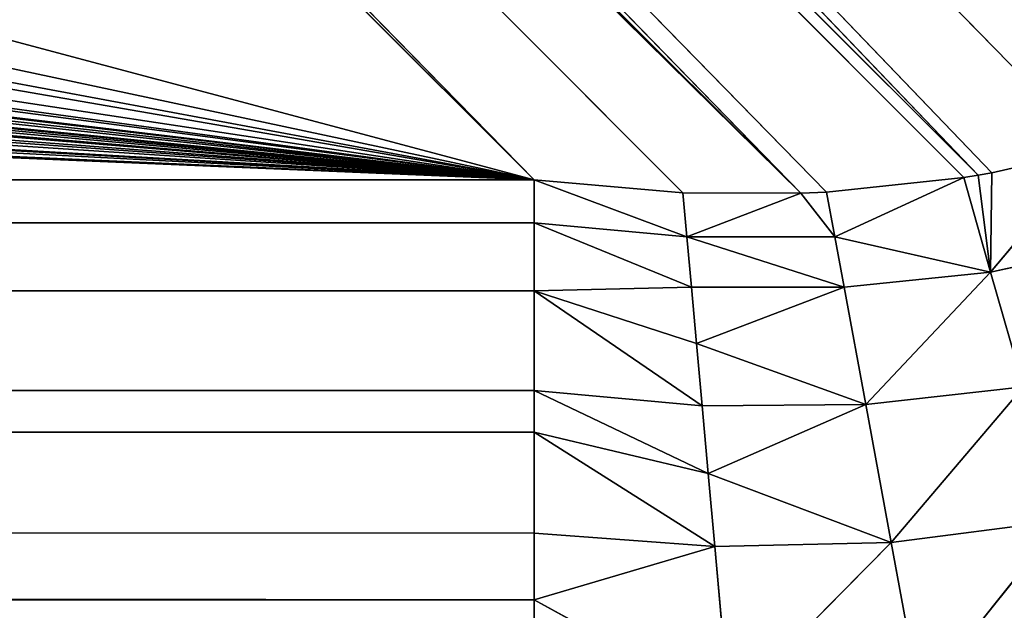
# Model space of a CAD drawing. Extents: x 0 to 700, y 0 to 509.
# Tile 163 of 243: x 662.27 to 665.81, y 29.8 to 31.92. Entities that reach past the tile are written whole.
import ezdxf

# ---------------------------------------------------------------- set-up
doc = ezdxf.new("R2010")
doc.units = 0
doc.header["$LTSCALE"] = 25.4
doc.layers.get('0').update_dxf_attribs({"linetype": 'CONTINUOUS'})

# ---------------------------------------------------------------- blocks, each defined once
blk = doc.blocks.new('5902539864168_-_S_STL')
at = {"color": 0}
for p, q in [((665.5101, 102.3058, 479.5702), (665.4069, 101.9149, 479.0111)), ((665.5101, 102.3058, 479.5702), (665.4069, 101.9149, 479.0111)), ((666.02, 101.9639, 478.9324), (665.5101, 102.3058, 479.5702)), ((666.02, 101.9639, 478.9324), (665.5101, 102.3058, 479.5702)), ((664.1223, 101.9857, 479.2177), (664.8243, 102.2688, 479.6019)), ((664.1223, 101.9857, 479.2177), (664.8243, 102.2688, 479.6019)), ((664.8243, 102.2688, 479.6019), (664.7725, 101.8574, 479.0262)), ((664.8243, 102.2688, 479.6019), (664.7725, 101.8574, 479.0262)), ((664.8243, 102.2688, 479.6019), (665.4069, 101.9149, 479.0111)), ((664.8243, 102.2688, 479.6019), (665.4069, 101.9149, 479.0111)), ((664.1223, 102.2265, 479.5652), (664.1223, 101.9857, 479.2177)), ((664.1223, 102.2265, 479.5652), (664.1223, 101.9857, 479.2177)), ((35.8777, 101.5448, 478.7104), (664.1223, 101.9857, 479.2177)), ((664.1223, 101.9857, 479.2177), (35.8777, 101.4463, 478.6141)), ((35.8777, 101.7916, 478.9773), (664.1223, 101.9857, 479.2177)), ((35.8777, 101.5448, 478.7104), (664.1223, 101.9857, 479.2177)), ((35.8777, 101.7916, 478.9773), (664.1223, 101.9857, 479.2177)), ((35.8777, 101.9857, 479.2177), (664.1223, 101.9857, 479.2177)), ((35.8777, 101.9857, 479.2177), (664.1223, 101.9857, 479.2177)), ((664.1223, 101.9857, 479.2177), (35.8777, 101.4463, 478.6141)), ((664.1223, 101.9857, 479.2177), (664.1223, 101.7916, 478.9773)), ((664.1223, 101.9857, 479.2177), (664.1223, 101.7916, 478.9773)), ((664.1223, 101.9857, 479.2177), (664.7725, 101.8574, 479.0262)), ((664.1223, 101.9857, 479.2177), (664.7725, 101.8574, 479.0262)), ((666.02, 101.9639, 478.9324), (665.4069, 101.9149, 479.0111)), ((666.02, 101.9639, 478.9324), (665.4069, 101.9149, 479.0111)), ((664.7488, 101.6235, 478.7632), (665.4069, 101.9149, 479.0111)), ((664.7488, 101.6235, 478.7632), (665.4069, 101.9149, 479.0111)), ((664.7725, 101.8574, 479.0262), (665.4069, 101.9149, 479.0111)), ((664.7725, 101.8574, 479.0262), (665.4069, 101.9149, 479.0111)), ((665.4069, 101.9149, 479.0111), (665.3154, 101.454, 478.5146)), ((665.4069, 101.9149, 479.0111), (665.3154, 101.454, 478.5146)), ((665.8827, 101.5229, 478.451), (665.4069, 101.9149, 479.0111)), ((665.8827, 101.5229, 478.451), (665.4069, 101.9149, 479.0111)), ((664.1223, 101.7916, 478.9773), (664.7725, 101.8574, 479.0262)), ((664.7725, 101.8574, 479.0262), (664.1223, 101.4463, 478.6141)), ((664.1223, 101.7916, 478.9773), (664.7725, 101.8574, 479.0262)), ((664.7725, 101.8574, 479.0262), (664.1223, 101.4463, 478.6141)), ((664.7725, 101.8574, 479.0262), (664.7488, 101.6235, 478.7632)), ((664.7725, 101.8574, 479.0262), (664.7488, 101.6235, 478.7632)), ((664.1223, 101.7916, 478.9773), (35.8777, 101.4463, 478.6141)), ((664.1223, 101.7916, 478.9773), (35.8777, 101.4463, 478.6141)), ((664.1223, 101.7916, 478.9773), (664.1223, 101.4463, 478.6141)), ((664.1223, 101.7916, 478.9773), (664.1223, 101.4463, 478.6141)), ((664.1223, 101.2814, 478.4641), (664.7488, 101.6235, 478.7632)), ((664.1223, 101.4463, 478.6141), (664.7488, 101.6235, 478.7632)), ((664.1223, 101.2814, 478.4641), (664.7488, 101.6235, 478.7632)), ((664.1223, 101.4463, 478.6141), (664.7488, 101.6235, 478.7632)), ((664.7488, 101.6235, 478.7632), (664.7268, 101.3734, 478.5191)), ((664.7488, 101.6235, 478.7632), (664.7268, 101.3734, 478.5191)), ((665.3154, 101.454, 478.5146), (664.7488, 101.6235, 478.7632)), ((665.3154, 101.454, 478.5146), (664.7488, 101.6235, 478.7632)), ((665.8827, 101.5229, 478.451), (665.3154, 101.454, 478.5146)), ((665.8827, 101.5229, 478.451), (665.3154, 101.454, 478.5146)), ((665.7646, 101.0285, 478.0372), (665.8827, 101.5229, 478.451)), ((665.7646, 101.0285, 478.0372), (665.8827, 101.5229, 478.451)), ((664.1223, 101.4463, 478.6141), (35.8777, 101.4463, 478.6141)), ((664.1223, 101.4463, 478.6141), (35.8777, 101.4463, 478.6141)), ((664.1223, 101.4463, 478.6141), (664.1223, 101.2814, 478.4641)), ((664.1223, 101.4463, 478.6141), (664.1223, 101.2814, 478.4641)), ((665.3154, 101.454, 478.5146), (664.7067, 101.1095, 478.295)), ((665.3154, 101.454, 478.5146), (664.7067, 101.1095, 478.295)), ((665.3154, 101.454, 478.5146), (664.7268, 101.3734, 478.5191)), ((665.3154, 101.454, 478.5146), (664.7268, 101.3734, 478.5191)), ((665.3154, 101.454, 478.5146), (665.2374, 100.9387, 478.0918)), ((665.3154, 101.454, 478.5146), (665.2374, 100.9387, 478.0918)), ((665.7646, 101.0285, 478.0372), (665.3154, 101.454, 478.5146)), ((665.7646, 101.0285, 478.0372), (665.3154, 101.454, 478.5146)), ((664.1223, 101.2814, 478.4641), (664.7268, 101.3734, 478.5191)), ((664.7268, 101.3734, 478.5191), (664.1223, 100.8166, 478.1055)), ((664.7268, 101.3734, 478.5191), (664.1223, 100.8166, 478.1055)), ((664.1223, 101.2814, 478.4641), (664.7268, 101.3734, 478.5191)), ((664.7268, 101.3734, 478.5191), (664.7067, 101.1095, 478.295)), ((664.7268, 101.3734, 478.5191), (664.7067, 101.1095, 478.295)), ((664.1223, 101.2814, 478.4641), (35.8777, 101.2814, 478.4641)), ((664.1223, 101.2814, 478.4641), (35.8777, 101.2814, 478.4641)), ((664.1223, 101.2814, 478.4641), (664.1223, 100.8166, 478.1055)), ((664.1223, 101.2814, 478.4641), (664.1223, 100.8166, 478.1055)), ((664.7067, 101.1095, 478.295), (664.1223, 100.8166, 478.1055)), ((664.7067, 101.1095, 478.295), (664.1223, 100.8166, 478.1055)), ((664.7067, 101.1095, 478.295), (664.6884, 100.834, 478.0922)), ((664.7067, 101.1095, 478.295), (664.6884, 100.834, 478.0922)), ((665.2374, 100.9387, 478.0918), (664.7067, 101.1095, 478.295)), ((665.2374, 100.9387, 478.0918), (664.7067, 101.1095, 478.295)), ((666.2659, 101.1026, 477.9285), (665.7646, 101.0285, 478.0372)), ((666.2659, 101.1026, 477.9285), (665.7646, 101.0285, 478.0372)), ((665.2039, 100.6661, 477.9103), (665.7646, 101.0285, 478.0372)), ((665.2039, 100.6661, 477.9103), (665.7646, 101.0285, 478.0372)), ((665.7646, 101.0285, 478.0372), (665.2374, 100.9387, 478.0918)), ((665.7646, 101.0285, 478.0372), (665.2374, 100.9387, 478.0918)), ((665.6677, 100.4965, 477.6972), (665.7646, 101.0285, 478.0372)), ((665.6677, 100.4965, 477.6972), (665.7646, 101.0285, 478.0372)), ((665.7194, 100.5073, 477.6886), (665.7646, 101.0285, 478.0372)), ((665.7194, 100.5073, 477.6886), (665.7646, 101.0285, 478.0372)), ((666.1348, 100.5878, 477.5962), (665.7646, 101.0285, 478.0372)), ((666.1348, 100.5878, 477.5962), (665.7646, 101.0285, 478.0372)), ((665.7691, 100.5175, 477.6799), (665.7646, 101.0285, 478.0372)), ((665.7691, 100.5175, 477.6799), (665.7646, 101.0285, 478.0372)), ((665.2374, 100.9387, 478.0918), (664.6721, 100.5495, 477.911)), ((665.2374, 100.9387, 478.0918), (664.6721, 100.5495, 477.911)), ((665.2374, 100.9387, 478.0918), (664.6884, 100.834, 478.0922)), ((665.2374, 100.9387, 478.0918), (664.6884, 100.834, 478.0922)), ((665.2039, 100.6661, 477.9103), (665.2374, 100.9387, 478.0918)), ((665.2039, 100.6661, 477.9103), (665.2374, 100.9387, 478.0918)), ((664.1223, 100.8166, 478.1055), (664.6884, 100.834, 478.0922)), ((664.6884, 100.834, 478.0922), (664.1223, 100.4171, 477.8597)), ((664.1223, 100.8166, 478.1055), (664.6884, 100.834, 478.0922)), ((664.6884, 100.834, 478.0922), (664.1223, 100.4171, 477.8597)), ((664.6721, 100.5495, 477.911), (664.6884, 100.834, 478.0922)), ((664.6721, 100.5495, 477.911), (664.6884, 100.834, 478.0922)), ((664.1223, 100.8166, 478.1055), (35.8777, 100.8166, 478.1055)), ((664.1223, 100.8166, 478.1055), (35.8777, 100.8166, 478.1055)), ((664.1223, 100.8166, 478.1055), (664.1223, 100.4171, 477.8597)), ((664.1223, 100.8166, 478.1055), (664.1223, 100.4171, 477.8597)), ((665.2039, 100.6661, 477.9103), (664.6721, 100.5495, 477.911)), ((665.2039, 100.6661, 477.9103), (664.6721, 100.5495, 477.911)), ((665.0823, 100.3645, 477.7533), (665.2039, 100.6661, 477.9103)), ((665.0823, 100.3645, 477.7533), (665.2039, 100.6661, 477.9103)), ((665.1741, 100.3864, 477.7492), (665.2039, 100.6661, 477.9103)), ((665.1741, 100.3864, 477.7492), (665.2039, 100.6661, 477.9103)), ((665.6677, 100.4965, 477.6972), (665.2039, 100.6661, 477.9103)), ((665.6677, 100.4965, 477.6972), (665.2039, 100.6661, 477.9103)), ((666.1348, 100.5878, 477.5962), (640.7433, 45.2145, 451.5787)), ((666.1348, 100.5878, 477.5962), (640.7433, 45.2145, 451.5787)), ((665.7691, 100.5175, 477.6799), (666.1348, 100.5878, 477.5962)), ((665.7691, 100.5175, 477.6799), (666.1348, 100.5878, 477.5962)), ((664.1223, 100.1131, 477.7051), (664.6721, 100.5495, 477.911)), ((664.6721, 100.5495, 477.911), (664.1223, 100.4171, 477.8597)), ((664.6721, 100.5495, 477.911), (664.1223, 100.4171, 477.8597)), ((664.1223, 100.1131, 477.7051), (664.6721, 100.5495, 477.911)), ((664.6721, 100.5495, 477.911), (664.6577, 100.2583, 477.7519)), ((664.6721, 100.5495, 477.911), (664.6577, 100.2583, 477.7519)), ((665.0823, 100.3645, 477.7533), (664.6721, 100.5495, 477.911)), ((665.0823, 100.3645, 477.7533), (664.6721, 100.5495, 477.911)), ((640.0101, 45.3704, 451.9776), (665.7194, 100.5073, 477.6886)), ((640.0101, 45.3704, 451.9776), (665.7194, 100.5073, 477.6886)), ((665.7691, 100.5175, 477.6799), (640.7433, 45.2145, 451.5787)), ((665.7691, 100.5175, 477.6799), (640.7433, 45.2145, 451.5787)), ((665.7194, 100.5073, 477.6886), (640.7433, 45.2145, 451.5787)), ((665.7194, 100.5073, 477.6886), (640.7433, 45.2145, 451.5787)), ((665.6677, 100.4965, 477.6972), (665.7194, 100.5073, 477.6886)), ((665.6677, 100.4965, 477.6972), (665.7194, 100.5073, 477.6886)), ((665.7194, 100.5073, 477.6886), (665.7691, 100.5175, 477.6799)), ((665.7194, 100.5073, 477.6886), (665.7691, 100.5175, 477.6799)), ((665.6677, 100.4965, 477.6972), (640.0101, 45.3704, 451.9776)), ((665.6677, 100.4965, 477.6972), (640.0101, 45.3704, 451.9776)), ((665.1741, 100.3864, 477.7492), (665.6677, 100.4965, 477.6972)), ((665.1741, 100.3864, 477.7492), (665.6677, 100.4965, 477.6972)), ((664.1223, 100.4171, 477.8597), (35.8777, 100.4171, 477.8597)), ((664.1223, 100.4171, 477.8597), (35.8777, 100.4171, 477.8597)), ((664.1223, 100.4171, 477.8597), (664.1223, 100.1131, 477.7051)), ((664.1223, 100.4171, 477.8597), (664.1223, 100.1131, 477.7051)), ((639.2413, 45.5987, 452.2568), (665.0823, 100.3645, 477.7533)), ((639.2413, 45.5987, 452.2568), (665.0823, 100.3645, 477.7533)), ((639.4349, 45.5354, 452.199), (665.0823, 100.3645, 477.7533)), ((639.4349, 45.5354, 452.199), (665.0823, 100.3645, 477.7533)), ((665.1741, 100.3864, 477.7492), (640.0101, 45.3704, 451.9776)), ((665.1741, 100.3864, 477.7492), (640.0101, 45.3704, 451.9776)), ((640.0101, 45.3704, 451.9776), (665.0823, 100.3645, 477.7533)), ((640.0101, 45.3704, 451.9776), (665.0823, 100.3645, 477.7533)), ((664.6577, 100.2583, 477.7519), (665.0823, 100.3645, 477.7533)), ((664.6577, 100.2583, 477.7519), (665.0823, 100.3645, 477.7533)), ((665.0823, 100.3645, 477.7533), (665.1741, 100.3864, 477.7492)), ((665.0823, 100.3645, 477.7533), (665.1741, 100.3864, 477.7492)), ((639.2413, 45.5987, 452.2568), (664.6577, 100.2583, 477.7519)), ((639.2413, 45.5987, 452.2568), (664.6577, 100.2583, 477.7519)), ((664.1223, 100.1131, 477.7051), (664.6577, 100.2583, 477.7519)), ((664.1223, 100.1131, 477.7051), (664.6577, 100.2583, 477.7519)), ((35.8777, 100.1131, 477.7051), (664.1223, 100.1131, 477.7051)), ((35.8777, 100.1131, 477.7051), (664.1223, 100.1131, 477.7051)), ((638.7794, 45.765, 452.3622), (664.1223, 100.1131, 477.7051)), ((638.7794, 45.765, 452.3622), (664.1223, 100.1131, 477.7051)), ((664.1223, 100.1131, 477.7051), (639.2413, 45.5987, 452.2568)), ((664.1223, 100.1131, 477.7051), (639.2413, 45.5987, 452.2568))]:
    blk.add_line(p, q, dxfattribs=at)
mesh = blk.add_polyface(dxfattribs=at)
corners = [(5.8292, 103, 89.0513), (350, 103, 116.5513), (694.1707, 103, 89.0513), (346.9612, 103, 116.8172), (35.4535, 103, 184.6354), (33.7016, 103, 185.0729), (32.1062, 103, 185.7495), (30.7018, 103, 186.6255), (29.4424, 103, 187.7283), (28.4097, 103, 188.9963), (27.6463, 103, 190.3453), (27.1371, 103, 191.7417), (26.8672, 103, 193.162), (5.8292, 103, 503.2221), (344.0146, 103, 117.6067), (341.25, 103, 118.8959), (338.7512, 103, 120.6456), (336.5942, 103, 122.8026), (334.8445, 103, 125.3013), (333.5554, 103, 128.066), (332.7659, 103, 131.0125), (332.5, 103, 134.0513), (332.7659, 103, 137.0902), (333.5554, 103, 140.0367), (334.8445, 103, 142.8013), (336.5942, 103, 145.3001), (338.7512, 103, 147.4571), (341.25, 103, 149.2068), (344.0146, 103, 150.496), (346.9612, 103, 151.2855), (350, 103, 151.5513), (37.442, 103, 184.4697), (26.8146, 103, 194.1381), (26.8146, 103, 473.1736), (26.9551, 103, 474.8753), (26.9811, 103, 475.0224), (27.3125, 103, 476.3089), (27.4753, 103, 476.7559), (27.8568, 103, 477.5931), (28.651, 103, 478.8429), (29.5798, 103, 479.868), (30.6657, 103, 480.7268), (30.7295, 103, 480.7689), (31.8807, 103, 481.4002), (32.2955, 103, 481.576), (33.2209, 103, 481.8849), (34.0289, 103, 482.0703), (34.6826, 103, 482.1682), (35.8777, 103, 482.2367), (664.1223, 103, 482.2367), (673.1854, 103, 194.1381), (694.1707, 103, 503.2221), (673.0914, 103, 192.8347), (672.7317, 103, 191.3065), (672.1177, 103, 189.8691), (671.2672, 103, 188.5502), (670.1917, 103, 187.3684), (669.8016, 103, 187.0227), (668.4412, 103, 186.0551), (666.9005, 103, 185.294), (665.2044, 103, 184.7658), (353.0388, 103, 116.8172), (355.9854, 103, 117.6067), (358.75, 103, 118.8959), (361.2488, 103, 120.6456), (363.4058, 103, 122.8026), (365.1554, 103, 125.3013), (366.4446, 103, 128.066), (367.2341, 103, 131.0125), (367.5, 103, 134.0513), (367.2341, 103, 137.0902), (366.4446, 103, 140.0367), (663.399, 103, 184.499), (365.1554, 103, 142.8013), (363.4058, 103, 145.3001), (361.2488, 103, 147.4571), (358.75, 103, 149.2068), (355.9854, 103, 150.496), (353.0388, 103, 151.2855), (662.558, 103, 184.4697), (673.1854, 103, 473.1736), (673.1169, 103, 474.3688), (673.0189, 103, 475.0224), (672.8336, 103, 475.8304), (672.5247, 103, 476.7559), (672.3489, 103, 477.1706), (671.7175, 103, 478.3218), (671.6755, 103, 478.3857), (670.8167, 103, 479.4716), (669.7916, 103, 480.4003), (668.5418, 103, 481.1945), (667.7045, 103, 481.576), (667.2576, 103, 481.7388), (665.9711, 103, 482.0703), (665.8239, 103, 482.0962)]
mesh.append_faces([[corners[k] for k in face] for face in [(0, 1, 2), (1, 0, 3), (4, 0, 5), (5, 0, 6), (6, 0, 7), (7, 0, 8), (8, 0, 9), (9, 0, 10), (10, 0, 11), (11, 0, 12), (3, 4, 14), (14, 4, 15), (15, 4, 16), (16, 4, 17), (17, 4, 18), (18, 4, 19), (19, 4, 20), (20, 4, 21), (21, 4, 22), (22, 4, 23), (23, 4, 24), (24, 4, 25), (25, 4, 26), (26, 4, 27), (27, 4, 28), (28, 4, 29), (29, 4, 30), (12, 13, 32), (32, 13, 33), (33, 13, 34), (34, 13, 35), (35, 13, 36), (36, 13, 37), (37, 13, 38), (38, 13, 39), (39, 13, 40), (40, 13, 41), (41, 13, 42), (42, 13, 43), (43, 13, 44), (44, 13, 45), (45, 13, 46), (46, 13, 47), (47, 13, 48), (48, 13, 49), (2, 50, 51), (50, 2, 52), (52, 2, 53), (53, 2, 54), (54, 2, 55), (55, 2, 56), (56, 2, 57), (57, 2, 58), (58, 2, 59), (59, 2, 60), (61, 2, 1), (60, 71, 72), (72, 30, 79), (79, 30, 31), (51, 49, 13)]], dxfattribs={"vtx0": -1, "vtx1": -1, "color": 0})
mesh.append_faces([[corners[k] for k in face] for face in [(3, 0, 4), (60, 2, 61)]], dxfattribs={"vtx0": -1, "vtx1": -1, "vtx2": -1, "color": 0})
mesh.append_faces([[corners[k] for k in face] for face in [(12, 0, 13), (30, 4, 31), (60, 61, 62), (60, 62, 63), (60, 63, 64), (60, 64, 65), (60, 65, 66), (60, 66, 67), (60, 67, 68), (60, 68, 69), (60, 69, 70), (60, 70, 71), (72, 71, 73), (72, 73, 74), (72, 74, 75), (72, 75, 76), (72, 76, 77), (72, 77, 78), (72, 78, 30), (51, 50, 80), (51, 80, 81), (51, 81, 82), (51, 82, 83), (51, 83, 84), (51, 84, 85), (51, 85, 86), (51, 86, 87), (51, 87, 88), (51, 88, 89), (51, 89, 90), (51, 90, 91), (51, 91, 92), (51, 92, 93), (51, 93, 94), (51, 94, 49)]], dxfattribs={"vtx0": -1, "vtx2": -1, "color": 0})
mesh = blk.add_polyface(dxfattribs=at)
corners = [(664.8243, 102.2688, 479.6019), (665.5101, 102.3058, 479.5702), (665.4069, 101.9149, 479.0111)]
mesh.append_faces([[corners[k] for k in face] for face in [(0, 1, 2)]], dxfattribs={"color": 0})
mesh = blk.add_polyface(dxfattribs=at)
corners = [(665.5101, 102.3058, 479.5702), (666.02, 101.9639, 478.9324), (665.4069, 101.9149, 479.0111)]
mesh.append_faces([[corners[k] for k in face] for face in [(0, 1, 2)]], dxfattribs={"color": 0})
mesh = blk.add_polyface(dxfattribs=at)
corners = [(665.5101, 102.3058, 479.5702), (666.1735, 102.3373, 479.4709), (666.02, 101.9639, 478.9324)]
mesh.append_faces([[corners[k] for k in face] for face in [(0, 1, 2)]], dxfattribs={"color": 0})
mesh = blk.add_polyface(dxfattribs=at)
corners = [(664.8243, 102.2688, 479.6019), (664.7725, 101.8574, 479.0262), (664.1223, 101.9857, 479.2177)]
mesh.append_faces([[corners[k] for k in face] for face in [(0, 1, 2)]], dxfattribs={"color": 0})
mesh = blk.add_polyface(dxfattribs=at)
corners = [(664.8243, 102.2688, 479.6019), (664.1223, 101.9857, 479.2177), (664.1223, 102.2265, 479.5652)]
mesh.append_faces([[corners[k] for k in face] for face in [(0, 1, 2)]], dxfattribs={"color": 0})
mesh = blk.add_polyface(dxfattribs=at)
corners = [(664.8243, 102.2688, 479.6019), (665.4069, 101.9149, 479.0111), (664.7725, 101.8574, 479.0262)]
mesh.append_faces([[corners[k] for k in face] for face in [(0, 1, 2)]], dxfattribs={"color": 0})
mesh = blk.add_polyface(dxfattribs=at)
corners = [(35.8777, 102.2265, 479.5652), (664.1223, 101.9857, 479.2177), (35.8777, 101.9857, 479.2177), (664.1223, 102.2265, 479.5652)]
mesh.append_faces([[corners[k] for k in face] for face in [(0, 1, 2), (1, 0, 3)]], dxfattribs={"vtx0": -1, "color": 0})
mesh = blk.add_polyface(dxfattribs=at)
corners = [(664.1223, 101.9857, 479.2177), (35.8777, 101.4463, 478.6141), (35.8777, 101.5448, 478.7104)]
mesh.append_faces([[corners[k] for k in face] for face in [(0, 1, 2)]], dxfattribs={"color": 0})
mesh = blk.add_polyface(dxfattribs=at)
corners = [(664.1223, 101.9857, 479.2177), (35.8777, 101.5448, 478.7104), (35.8777, 101.7916, 478.9773)]
mesh.append_faces([[corners[k] for k in face] for face in [(0, 1, 2)]], dxfattribs={"color": 0})
mesh = blk.add_polyface(dxfattribs=at)
corners = [(664.1223, 101.9857, 479.2177), (35.8777, 101.7916, 478.9773), (35.8777, 101.9857, 479.2177)]
mesh.append_faces([[corners[k] for k in face] for face in [(0, 1, 2)]], dxfattribs={"color": 0})
mesh = blk.add_polyface(dxfattribs=at)
corners = [(664.1223, 101.9857, 479.2177), (664.1223, 101.7916, 478.9773), (35.8777, 101.4463, 478.6141)]
mesh.append_faces([[corners[k] for k in face] for face in [(0, 1, 2)]], dxfattribs={"color": 0})
mesh = blk.add_polyface(dxfattribs=at)
corners = [(664.1223, 101.9857, 479.2177), (664.7725, 101.8574, 479.0262), (664.1223, 101.7916, 478.9773)]
mesh.append_faces([[corners[k] for k in face] for face in [(0, 1, 2)]], dxfattribs={"color": 0})
mesh = blk.add_polyface(dxfattribs=at)
corners = [(665.4069, 101.9149, 479.0111), (666.02, 101.9639, 478.9324), (665.8827, 101.5229, 478.451)]
mesh.append_faces([[corners[k] for k in face] for face in [(0, 1, 2)]], dxfattribs={"color": 0})
mesh = blk.add_polyface(dxfattribs=at)
corners = [(665.4069, 101.9149, 479.0111), (665.3154, 101.454, 478.5146), (664.7488, 101.6235, 478.7632)]
mesh.append_faces([[corners[k] for k in face] for face in [(0, 1, 2)]], dxfattribs={"color": 0})
mesh = blk.add_polyface(dxfattribs=at)
corners = [(664.7725, 101.8574, 479.0262), (665.4069, 101.9149, 479.0111), (664.7488, 101.6235, 478.7632)]
mesh.append_faces([[corners[k] for k in face] for face in [(0, 1, 2)]], dxfattribs={"color": 0})
mesh = blk.add_polyface(dxfattribs=at)
corners = [(665.4069, 101.9149, 479.0111), (665.8827, 101.5229, 478.451), (665.3154, 101.454, 478.5146)]
mesh.append_faces([[corners[k] for k in face] for face in [(0, 1, 2)]], dxfattribs={"color": 0})
mesh = blk.add_polyface(dxfattribs=at)
corners = [(664.7725, 101.8574, 479.0262), (664.1223, 101.4463, 478.6141), (664.1223, 101.7916, 478.9773)]
mesh.append_faces([[corners[k] for k in face] for face in [(0, 1, 2)]], dxfattribs={"color": 0})
mesh = blk.add_polyface(dxfattribs=at)
corners = [(664.7725, 101.8574, 479.0262), (664.7488, 101.6235, 478.7632), (664.1223, 101.4463, 478.6141)]
mesh.append_faces([[corners[k] for k in face] for face in [(0, 1, 2)]], dxfattribs={"color": 0})
mesh = blk.add_polyface(dxfattribs=at)
corners = [(664.1223, 101.7916, 478.9773), (664.1223, 101.4463, 478.6141), (35.8777, 101.4463, 478.6141)]
mesh.append_faces([[corners[k] for k in face] for face in [(0, 1, 2)]], dxfattribs={"color": 0})
mesh = blk.add_polyface(dxfattribs=at)
corners = [(664.7488, 101.6235, 478.7632), (664.7268, 101.3734, 478.5191), (664.1223, 101.2814, 478.4641)]
mesh.append_faces([[corners[k] for k in face] for face in [(0, 1, 2)]], dxfattribs={"color": 0})
mesh = blk.add_polyface(dxfattribs=at)
corners = [(664.7488, 101.6235, 478.7632), (664.1223, 101.2814, 478.4641), (664.1223, 101.4463, 478.6141)]
mesh.append_faces([[corners[k] for k in face] for face in [(0, 1, 2)]], dxfattribs={"color": 0})
mesh = blk.add_polyface(dxfattribs=at)
corners = [(665.3154, 101.454, 478.5146), (664.7268, 101.3734, 478.5191), (664.7488, 101.6235, 478.7632)]
mesh.append_faces([[corners[k] for k in face] for face in [(0, 1, 2)]], dxfattribs={"color": 0})
mesh = blk.add_polyface(dxfattribs=at)
corners = [(665.8827, 101.5229, 478.451), (665.7646, 101.0285, 478.0372), (665.3154, 101.454, 478.5146)]
mesh.append_faces([[corners[k] for k in face] for face in [(0, 1, 2)]], dxfattribs={"color": 0})
mesh = blk.add_polyface(dxfattribs=at)
corners = [(666.2659, 101.1026, 477.9285), (665.7646, 101.0285, 478.0372), (665.8827, 101.5229, 478.451)]
mesh.append_faces([[corners[k] for k in face] for face in [(0, 1, 2)]], dxfattribs={"color": 0})
mesh = blk.add_polyface(dxfattribs=at)
corners = [(664.1223, 101.4463, 478.6141), (35.8777, 101.2814, 478.4641), (35.8777, 101.4463, 478.6141), (664.1223, 101.2814, 478.4641)]
mesh.append_faces([[corners[k] for k in face] for face in [(0, 1, 2), (1, 0, 3)]], dxfattribs={"vtx0": -1, "color": 0})
mesh = blk.add_polyface(dxfattribs=at)
corners = [(665.3154, 101.454, 478.5146), (664.7067, 101.1095, 478.295), (664.7268, 101.3734, 478.5191)]
mesh.append_faces([[corners[k] for k in face] for face in [(0, 1, 2)]], dxfattribs={"color": 0})
mesh = blk.add_polyface(dxfattribs=at)
corners = [(665.3154, 101.454, 478.5146), (665.2374, 100.9387, 478.0918), (664.7067, 101.1095, 478.295)]
mesh.append_faces([[corners[k] for k in face] for face in [(0, 1, 2)]], dxfattribs={"color": 0})
mesh = blk.add_polyface(dxfattribs=at)
corners = [(665.7646, 101.0285, 478.0372), (665.2374, 100.9387, 478.0918), (665.3154, 101.454, 478.5146)]
mesh.append_faces([[corners[k] for k in face] for face in [(0, 1, 2)]], dxfattribs={"color": 0})
mesh = blk.add_polyface(dxfattribs=at)
corners = [(664.7268, 101.3734, 478.5191), (664.1223, 100.8166, 478.1055), (664.1223, 101.2814, 478.4641)]
mesh.append_faces([[corners[k] for k in face] for face in [(0, 1, 2)]], dxfattribs={"color": 0})
mesh = blk.add_polyface(dxfattribs=at)
corners = [(664.7268, 101.3734, 478.5191), (664.7067, 101.1095, 478.295), (664.1223, 100.8166, 478.1055)]
mesh.append_faces([[corners[k] for k in face] for face in [(0, 1, 2)]], dxfattribs={"color": 0})
mesh = blk.add_polyface(dxfattribs=at)
corners = [(664.1223, 101.2814, 478.4641), (35.8777, 100.8166, 478.1055), (35.8777, 101.2814, 478.4641), (664.1223, 100.8166, 478.1055)]
mesh.append_faces([[corners[k] for k in face] for face in [(0, 1, 2), (1, 0, 3)]], dxfattribs={"vtx0": -1, "color": 0})
mesh = blk.add_polyface(dxfattribs=at)
corners = [(664.7067, 101.1095, 478.295), (664.6884, 100.834, 478.0922), (664.1223, 100.8166, 478.1055)]
mesh.append_faces([[corners[k] for k in face] for face in [(0, 1, 2)]], dxfattribs={"color": 0})
mesh = blk.add_polyface(dxfattribs=at)
corners = [(665.2374, 100.9387, 478.0918), (664.6884, 100.834, 478.0922), (664.7067, 101.1095, 478.295)]
mesh.append_faces([[corners[k] for k in face] for face in [(0, 1, 2)]], dxfattribs={"color": 0})
mesh = blk.add_polyface(dxfattribs=at)
corners = [(666.2659, 101.1026, 477.9285), (666.1348, 100.5878, 477.5962), (665.7646, 101.0285, 478.0372)]
mesh.append_faces([[corners[k] for k in face] for face in [(0, 1, 2)]], dxfattribs={"color": 0})
mesh = blk.add_polyface(dxfattribs=at)
corners = [(665.7646, 101.0285, 478.0372), (665.6677, 100.4965, 477.6972), (665.2039, 100.6661, 477.9103)]
mesh.append_faces([[corners[k] for k in face] for face in [(0, 1, 2)]], dxfattribs={"color": 0})
mesh = blk.add_polyface(dxfattribs=at)
corners = [(665.7646, 101.0285, 478.0372), (665.2039, 100.6661, 477.9103), (665.2374, 100.9387, 478.0918)]
mesh.append_faces([[corners[k] for k in face] for face in [(0, 1, 2)]], dxfattribs={"color": 0})
mesh = blk.add_polyface(dxfattribs=at)
corners = [(665.7646, 101.0285, 478.0372), (665.7194, 100.5073, 477.6886), (665.6677, 100.4965, 477.6972)]
mesh.append_faces([[corners[k] for k in face] for face in [(0, 1, 2)]], dxfattribs={"color": 0})
mesh = blk.add_polyface(dxfattribs=at)
corners = [(665.7691, 100.5175, 477.6799), (665.7194, 100.5073, 477.6886), (665.7646, 101.0285, 478.0372)]
mesh.append_faces([[corners[k] for k in face] for face in [(0, 1, 2)]], dxfattribs={"color": 0})
mesh = blk.add_polyface(dxfattribs=at)
corners = [(666.1348, 100.5878, 477.5962), (665.7691, 100.5175, 477.6799), (665.7646, 101.0285, 478.0372)]
mesh.append_faces([[corners[k] for k in face] for face in [(0, 1, 2)]], dxfattribs={"color": 0})
mesh = blk.add_polyface(dxfattribs=at)
corners = [(665.2374, 100.9387, 478.0918), (664.6721, 100.5495, 477.911), (664.6884, 100.834, 478.0922)]
mesh.append_faces([[corners[k] for k in face] for face in [(0, 1, 2)]], dxfattribs={"color": 0})
mesh = blk.add_polyface(dxfattribs=at)
corners = [(665.2374, 100.9387, 478.0918), (665.2039, 100.6661, 477.9103), (664.6721, 100.5495, 477.911)]
mesh.append_faces([[corners[k] for k in face] for face in [(0, 1, 2)]], dxfattribs={"color": 0})
mesh = blk.add_polyface(dxfattribs=at)
corners = [(664.6884, 100.834, 478.0922), (664.1223, 100.4171, 477.8597), (664.1223, 100.8166, 478.1055)]
mesh.append_faces([[corners[k] for k in face] for face in [(0, 1, 2)]], dxfattribs={"color": 0})
mesh = blk.add_polyface(dxfattribs=at)
corners = [(664.6884, 100.834, 478.0922), (664.6721, 100.5495, 477.911), (664.1223, 100.4171, 477.8597)]
mesh.append_faces([[corners[k] for k in face] for face in [(0, 1, 2)]], dxfattribs={"color": 0})
mesh = blk.add_polyface(dxfattribs=at)
corners = [(664.1223, 100.8166, 478.1055), (35.8777, 100.4171, 477.8597), (35.8777, 100.8166, 478.1055), (664.1223, 100.4171, 477.8597)]
mesh.append_faces([[corners[k] for k in face] for face in [(0, 1, 2), (1, 0, 3)]], dxfattribs={"vtx0": -1, "color": 0})
mesh = blk.add_polyface(dxfattribs=at)
corners = [(667.2889, 100.7388, 477.0473), (641.2352, 45.1498, 451.2256), (666.8551, 100.6974, 477.3151)]
mesh.append_faces([[corners[k] for k in face] for face in [(0, 1, 2)]], dxfattribs={"color": 0})
mesh = blk.add_polyface(dxfattribs=at)
corners = [(666.8551, 100.6974, 477.3151), (641.2352, 45.1498, 451.2256), (640.7433, 45.2145, 451.5787)]
mesh.append_faces([[corners[k] for k in face] for face in [(0, 1, 2)]], dxfattribs={"color": 0})
mesh = blk.add_polyface(dxfattribs=at)
corners = [(666.8551, 100.6974, 477.3151), (640.7433, 45.2145, 451.5787), (666.5716, 100.6595, 477.4466)]
mesh.append_faces([[corners[k] for k in face] for face in [(0, 1, 2)]], dxfattribs={"color": 0})
mesh = blk.add_polyface(dxfattribs=at)
corners = [(666.5716, 100.6595, 477.4466), (640.7433, 45.2145, 451.5787), (666.3531, 100.6255, 477.5287)]
mesh.append_faces([[corners[k] for k in face] for face in [(0, 1, 2)]], dxfattribs={"color": 0})
mesh = blk.add_polyface(dxfattribs=at)
corners = [(665.2039, 100.6661, 477.9103), (665.0823, 100.3645, 477.7533), (664.6721, 100.5495, 477.911)]
mesh.append_faces([[corners[k] for k in face] for face in [(0, 1, 2)]], dxfattribs={"color": 0})
mesh = blk.add_polyface(dxfattribs=at)
corners = [(665.2039, 100.6661, 477.9103), (665.1741, 100.3864, 477.7492), (665.0823, 100.3645, 477.7533)]
mesh.append_faces([[corners[k] for k in face] for face in [(0, 1, 2)]], dxfattribs={"color": 0})
mesh = blk.add_polyface(dxfattribs=at)
corners = [(665.6677, 100.4965, 477.6972), (665.1741, 100.3864, 477.7492), (665.2039, 100.6661, 477.9103)]
mesh.append_faces([[corners[k] for k in face] for face in [(0, 1, 2)]], dxfattribs={"color": 0})
mesh = blk.add_polyface(dxfattribs=at)
corners = [(666.3531, 100.6255, 477.5287), (640.7433, 45.2145, 451.5787), (666.1348, 100.5878, 477.5962)]
mesh.append_faces([[corners[k] for k in face] for face in [(0, 1, 2)]], dxfattribs={"color": 0})
mesh = blk.add_polyface(dxfattribs=at)
corners = [(666.1348, 100.5878, 477.5962), (640.7433, 45.2145, 451.5787), (665.7691, 100.5175, 477.6799)]
mesh.append_faces([[corners[k] for k in face] for face in [(0, 1, 2)]], dxfattribs={"color": 0})
mesh = blk.add_polyface(dxfattribs=at)
corners = [(664.6721, 100.5495, 477.911), (664.6577, 100.2583, 477.7519), (664.1223, 100.1131, 477.7051)]
mesh.append_faces([[corners[k] for k in face] for face in [(0, 1, 2)]], dxfattribs={"color": 0})
mesh = blk.add_polyface(dxfattribs=at)
corners = [(664.6721, 100.5495, 477.911), (664.1223, 100.1131, 477.7051), (664.1223, 100.4171, 477.8597)]
mesh.append_faces([[corners[k] for k in face] for face in [(0, 1, 2)]], dxfattribs={"color": 0})
mesh = blk.add_polyface(dxfattribs=at)
corners = [(665.0823, 100.3645, 477.7533), (664.6577, 100.2583, 477.7519), (664.6721, 100.5495, 477.911)]
mesh.append_faces([[corners[k] for k in face] for face in [(0, 1, 2)]], dxfattribs={"color": 0})
mesh = blk.add_polyface(dxfattribs=at)
corners = [(665.7194, 100.5073, 477.6886), (640.7433, 45.2145, 451.5787), (640.0101, 45.3704, 451.9776)]
mesh.append_faces([[corners[k] for k in face] for face in [(0, 1, 2)]], dxfattribs={"color": 0})
mesh = blk.add_polyface(dxfattribs=at)
corners = [(665.7194, 100.5073, 477.6886), (640.0101, 45.3704, 451.9776), (665.6677, 100.4965, 477.6972)]
mesh.append_faces([[corners[k] for k in face] for face in [(0, 1, 2)]], dxfattribs={"color": 0})
mesh = blk.add_polyface(dxfattribs=at)
corners = [(665.7691, 100.5175, 477.6799), (640.7433, 45.2145, 451.5787), (665.7194, 100.5073, 477.6886)]
mesh.append_faces([[corners[k] for k in face] for face in [(0, 1, 2)]], dxfattribs={"color": 0})
mesh = blk.add_polyface(dxfattribs=at)
corners = [(665.6677, 100.4965, 477.6972), (640.0101, 45.3704, 451.9776), (665.1741, 100.3864, 477.7492)]
mesh.append_faces([[corners[k] for k in face] for face in [(0, 1, 2)]], dxfattribs={"color": 0})
mesh = blk.add_polyface(dxfattribs=at)
corners = [(664.1223, 100.4171, 477.8597), (35.8777, 100.1131, 477.7051), (35.8777, 100.4171, 477.8597), (664.1223, 100.1131, 477.7051)]
mesh.append_faces([[corners[k] for k in face] for face in [(0, 1, 2), (1, 0, 3)]], dxfattribs={"vtx0": -1, "color": 0})
mesh = blk.add_polyface(dxfattribs=at)
corners = [(665.0823, 100.3645, 477.7533), (639.4349, 45.5354, 452.199), (639.2413, 45.5987, 452.2568)]
mesh.append_faces([[corners[k] for k in face] for face in [(0, 1, 2)]], dxfattribs={"color": 0})
mesh = blk.add_polyface(dxfattribs=at)
corners = [(665.0823, 100.3645, 477.7533), (639.2413, 45.5987, 452.2568), (664.6577, 100.2583, 477.7519)]
mesh.append_faces([[corners[k] for k in face] for face in [(0, 1, 2)]], dxfattribs={"color": 0})
mesh = blk.add_polyface(dxfattribs=at)
corners = [(665.0823, 100.3645, 477.7533), (640.0101, 45.3704, 451.9776), (639.4349, 45.5354, 452.199)]
mesh.append_faces([[corners[k] for k in face] for face in [(0, 1, 2)]], dxfattribs={"color": 0})
mesh = blk.add_polyface(dxfattribs=at)
corners = [(665.1741, 100.3864, 477.7492), (640.0101, 45.3704, 451.9776), (665.0823, 100.3645, 477.7533)]
mesh.append_faces([[corners[k] for k in face] for face in [(0, 1, 2)]], dxfattribs={"color": 0})
mesh = blk.add_polyface(dxfattribs=at)
corners = [(664.6577, 100.2583, 477.7519), (639.2413, 45.5987, 452.2568), (664.1223, 100.1131, 477.7051)]
mesh.append_faces([[corners[k] for k in face] for face in [(0, 1, 2)]], dxfattribs={"color": 0})
mesh = blk.add_polyface(dxfattribs=at)
corners = [(664.1223, 100.1131, 477.7051), (61.2206, 45.765, 452.3622), (35.8777, 100.1131, 477.7051), (83.7598, 44.3337, 451.6948), (133.3923, 41.271, 450.2666), (158.9041, 39.7612, 449.5626), (169.4882, 39.1521, 449.2786), (213.3835, 36.7709, 448.1682), (241.7167, 35.4051, 447.5313), (259.7818, 34.6328, 447.1712), (286.4405, 33.6775, 446.7257), (295.9227, 33.4014, 446.597), (315.3726, 32.9581, 446.3902), (332.0824, 32.7245, 446.2813), (342.7724, 32.6515, 446.2473), (350.1708, 32.6371, 446.2406), (372.5936, 32.7755, 446.3051), (386.3376, 32.9899, 446.4051), (400.6307, 33.3104, 446.5545), (404.404, 33.4103, 446.6011), (431.3137, 34.2869, 447.0099), (440.509, 34.6445, 447.1766), (466.5385, 35.7855, 447.7087), (494.6176, 37.1843, 448.361), (508.7416, 37.9382, 448.7125), (530.67, 39.1612, 449.2828), (560.4435, 40.9014, 450.0943), (638.7794, 45.765, 452.3622)]
mesh.append_faces([[corners[k] for k in face] for face in [(0, 1, 2), (26, 0, 27)]], dxfattribs={"vtx0": -1, "color": 0})
mesh.append_faces([[corners[k] for k in face] for face in [(1, 0, 3), (3, 0, 4), (4, 0, 5), (5, 0, 6), (6, 0, 7), (7, 0, 8), (8, 0, 9), (9, 0, 10), (10, 0, 11), (11, 0, 12), (12, 0, 13), (13, 0, 14), (14, 0, 15), (15, 0, 16), (16, 0, 17), (17, 0, 18), (18, 0, 19), (19, 0, 20), (20, 0, 21), (21, 0, 22), (22, 0, 23), (23, 0, 24), (24, 0, 25), (25, 0, 26)]], dxfattribs={"vtx0": -1, "vtx1": -1, "color": 0})
mesh = blk.add_polyface(dxfattribs=at)
corners = [(664.1223, 100.1131, 477.7051), (639.2413, 45.5987, 452.2568), (638.7794, 45.765, 452.3622)]
mesh.append_faces([[corners[k] for k in face] for face in [(0, 1, 2)]], dxfattribs={"color": 0})

msp = doc.modelspace()

# ---------------------------------------------------------------- block references
at = {"color": 254, "extrusion": (0, -1, 6.12323e-17)}
msp.add_blockref('5902539864168_-_S_STL', (0, 0, -509.0513), dxfattribs=at)

doc.saveas('drawing.dxf')
